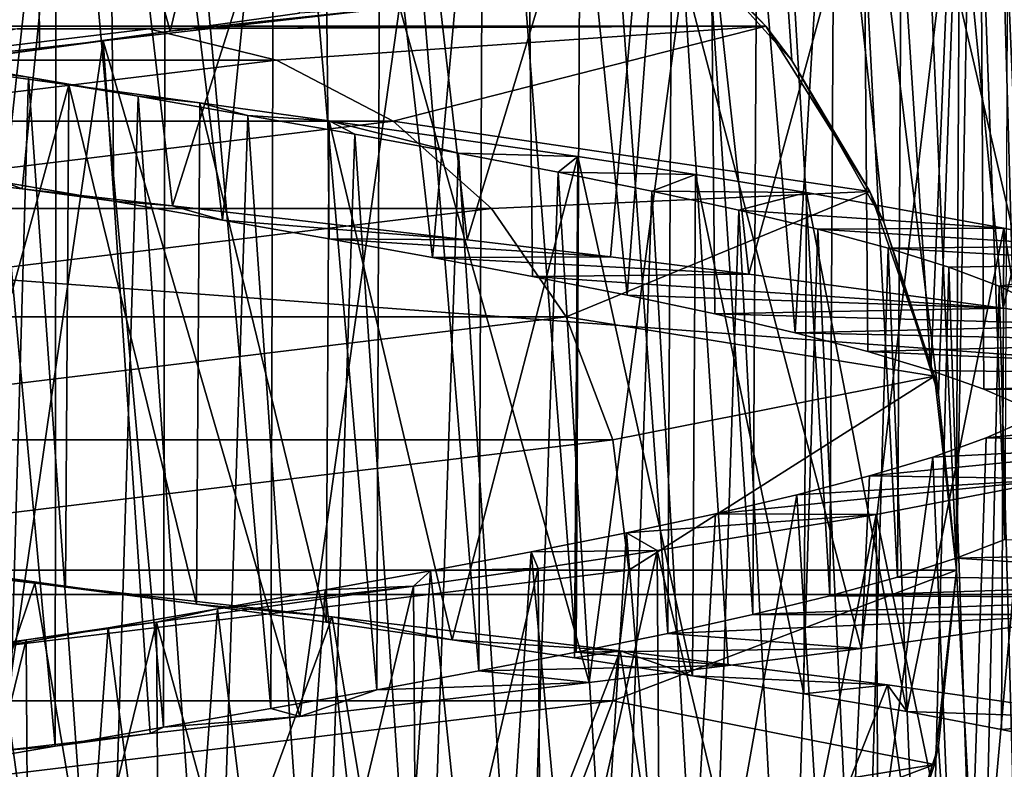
# Model space of a CAD drawing. Header units: millimetres. Extents: x -223 to 138, y -45 to 391.
# Tile 208 of 256: x -175.29 to -170.78, y 140.09 to 143.52. Entities that reach past the tile are written whole.
import ezdxf

# ---------------------------------------------------------------- set-up
doc = ezdxf.new("R2010")
doc.units = ezdxf.units.MM
doc.header["$LTSCALE"] = 65.185185
for name, color, linetype in [('564', 7, 'CONTINUOUS'), ('571', 7, 'CONTINUOUS'), ('579', 7, 'CONTINUOUS'), ('580', 7, 'CONTINUOUS'), ('581', 7, 'CONTINUOUS'), ('582', 7, 'CONTINUOUS'), ('583', 7, 'CONTINUOUS'), ('587', 7, 'CONTINUOUS'), ('588', 7, 'CONTINUOUS'), ('589', 7, 'CONTINUOUS'), ('606', 7, 'CONTINUOUS'), ('607', 7, 'CONTINUOUS'), ('608', 7, 'CONTINUOUS'), ('670', 7, 'CONTINUOUS')]:
    doc.layers.add(name, color=color, linetype=linetype)

msp = doc.modelspace()

# ---------------------------------------------------------------- linework, layer by layer
at = {"layer": '564', "color": 7, "linetype": 'CONTINUOUS', "true_color": 0xaaaaaa}
for points in [[(-193.9204, 140.8886, -73.5), (-195.0671, 143.8103, -73.5), (-156.0796, 140.8886, -73.5), (-193.9204, 140.8886, -73.5)], [(-156.0796, 140.8886, -73.5), (-195.0671, 143.8103, -73.5), (-154.9329, 143.8103, -73.5), (-156.0796, 140.8886, -73.5)], [(-192.3512, 138.1705, -73.5), (-193.9204, 140.8886, -73.5), (-157.6488, 138.1705, -73.5), (-192.3512, 138.1705, -73.5)], [(-157.6488, 138.1705, -73.5), (-193.9204, 140.8886, -73.5), (-156.0796, 140.8886, -73.5), (-157.6488, 138.1705, -73.5)]]:
    msp.add_3dface(points, dxfattribs=at)
at = {"layer": '571', "color": 7, "linetype": 'CONTINUOUS', "true_color": 0xaaaaaa}
for points in [[(-170.8841, 147.3721, -49.5), (-172.3472, 152, -50.0997), (-171.0819, 141.8051, -49.4675), (-170.8841, 147.3721, -49.5)], [(-171.0819, 141.8051, -49.4675), (-172.3472, 152, -50.0997), (-171.332, 142.5957, -49.5835), (-171.0819, 141.8051, -49.4675)], [(-171.332, 142.5957, -49.5835), (-172.3472, 152, -50.0997), (-171.7535, 143.3367, -49.7494), (-171.332, 142.5957, -49.5835)], [(-171.7535, 143.3367, -49.7494), (-172.3472, 152, -50.0997), (-172.3309, 143.9793, -49.9358), (-171.7535, 143.3367, -49.7494)], [(-171, 141, -49.4164), (-170.8841, 147.3721, -49.5), (-171.0819, 141.8051, -49.4675), (-171, 141, -49.4164)], [(-170.3808, 129.5143, -48.8804), (-170.8841, 147.3721, -49.5), (-171, 141, -49.4164), (-170.3808, 129.5143, -48.8804)], [(-170.8841, 147.3721, -49.5), (-170.3808, 129.5143, -48.8804), (-169.383, 147.3721, -48.6971), (-170.8841, 147.3721, -49.5)], [(-170.3808, 129.5143, -48.8804), (-171, 141, -49.4164), (-171.0819, 140.1945, -49.434), (-170.3808, 129.5143, -48.8804)], [(-171.3303, 139.4085, -49.5172), (-170.3808, 129.5143, -48.8804), (-171.0819, 140.1945, -49.434), (-171.3303, 139.4085, -49.5172)]]:
    msp.add_3dface(points, dxfattribs=at)
at = {"layer": '579', "color": 7, "linetype": 'CONTINUOUS', "true_color": 0xaaaaaa}
for points in [[(-177.494, 144.1273, -59.5), (-178.1273, 143.494, -59.5), (-172.506, 144.1273, -59.5), (-177.494, 144.1273, -59.5)], [(-172.506, 144.1273, -59.5), (-178.1273, 143.494, -59.5), (-171.8727, 143.494, -59.5), (-172.506, 144.1273, -59.5)], [(-171.8727, 143.494, -59.5), (-178.1273, 143.494, -59.5), (-175.3013, 143.4818, -59.5), (-171.8727, 143.494, -59.5)], [(-174.6987, 143.4818, -59.5), (-171.8727, 143.494, -59.5), (-175.3013, 143.4818, -59.5), (-174.6987, 143.4818, -59.5)], [(-174.1135, 143.3375, -59.5), (-171.8727, 143.494, -59.5), (-174.6987, 143.4818, -59.5), (-174.1135, 143.3375, -59.5)], [(-173.5798, 143.0575, -59.5), (-171.8727, 143.494, -59.5), (-174.1135, 143.3375, -59.5), (-173.5798, 143.0575, -59.5)], [(-171.3961, 142.7355, -59.5), (-171.8727, 143.494, -59.5), (-173.5798, 143.0575, -59.5), (-171.3961, 142.7355, -59.5)], [(-173.1287, 142.6578, -59.5), (-171.3961, 142.7355, -59.5), (-173.5798, 143.0575, -59.5), (-173.1287, 142.6578, -59.5)], [(-172.7864, 142.1618, -59.5), (-171.3961, 142.7355, -59.5), (-173.1287, 142.6578, -59.5), (-172.7864, 142.1618, -59.5)], [(-171.1003, 141.8901, -59.5), (-171.3961, 142.7355, -59.5), (-172.7864, 142.1618, -59.5), (-171.1003, 141.8901, -59.5)], [(-172.5726, 141.5983, -59.5), (-171.1003, 141.8901, -59.5), (-172.7864, 142.1618, -59.5), (-172.5726, 141.5983, -59.5)], [(-172.5, 141, -59.5), (-171.1003, 141.8901, -59.5), (-172.5726, 141.5983, -59.5), (-172.5, 141, -59.5)], [(-171, 141, -59.5), (-171.1003, 141.8901, -59.5), (-172.5, 141, -59.5), (-171, 141, -59.5)], [(-171.1003, 140.1099, -59.5), (-171, 141, -59.5), (-172.5726, 140.4017, -59.5), (-171.1003, 140.1099, -59.5)], [(-172.5726, 140.4017, -59.5), (-171, 141, -59.5), (-172.5, 141, -59.5), (-172.5726, 140.4017, -59.5)], [(-172.7864, 139.8382, -59.5), (-171.1003, 140.1099, -59.5), (-172.5726, 140.4017, -59.5), (-172.7864, 139.8382, -59.5)], [(-171.3961, 139.2645, -59.5), (-171.1003, 140.1099, -59.5), (-173.1287, 139.3422, -59.5), (-171.3961, 139.2645, -59.5)], [(-173.1287, 139.3422, -59.5), (-171.1003, 140.1099, -59.5), (-172.7864, 139.8382, -59.5), (-173.1287, 139.3422, -59.5)]]:
    msp.add_3dface(points, dxfattribs=at)
at = {"layer": '580', "color": 7, "linetype": 'CONTINUOUS', "true_color": 0xaaaaaa}
for points in [[(-171.0819, 140.1945, -49.434), (-171, 141, -49.4164), (-171.1003, 140.1099, -59.5), (-171.0819, 140.1945, -49.434)], [(-171, 141, -49.4164), (-171, 141, -59.5), (-171.1003, 140.1099, -59.5), (-171, 141, -49.4164)], [(-171.3303, 139.4085, -49.5172), (-171.0819, 140.1945, -49.434), (-171.1003, 140.1099, -59.5), (-171.3303, 139.4085, -49.5172)], [(-171.3303, 139.4085, -49.5172), (-171.1003, 140.1099, -59.5), (-171.3961, 139.2645, -59.5), (-171.3303, 139.4085, -49.5172)]]:
    msp.add_3dface(points, dxfattribs=at)
at = {"layer": '581', "color": 7, "linetype": 'CONTINUOUS', "true_color": 0xaaaaaa}
for points in [[(-172.3309, 143.9793, -49.9358), (-172.506, 144.1273, -59.5), (-171.8727, 143.494, -59.5), (-172.3309, 143.9793, -49.9358)], [(-171.7535, 143.3367, -49.7494), (-172.3309, 143.9793, -49.9358), (-171.8727, 143.494, -59.5), (-171.7535, 143.3367, -49.7494)], [(-171.7535, 143.3367, -49.7494), (-171.8727, 143.494, -59.5), (-171.3961, 142.7355, -59.5), (-171.7535, 143.3367, -49.7494)], [(-171.332, 142.5957, -49.5835), (-171.7535, 143.3367, -49.7494), (-171.3961, 142.7355, -59.5), (-171.332, 142.5957, -49.5835)], [(-171.332, 142.5957, -49.5835), (-171.3961, 142.7355, -59.5), (-171.1003, 141.8901, -59.5), (-171.332, 142.5957, -49.5835)], [(-171.0819, 141.8051, -49.4675), (-171.332, 142.5957, -49.5835), (-171.1003, 141.8901, -59.5), (-171.0819, 141.8051, -49.4675)], [(-171.0819, 141.8051, -49.4675), (-171.1003, 141.8901, -59.5), (-171, 141, -59.5), (-171.0819, 141.8051, -49.4675)], [(-171, 141, -49.4164), (-171.0819, 141.8051, -49.4675), (-171, 141, -59.5), (-171, 141, -49.4164)]]:
    msp.add_3dface(points, dxfattribs=at)
at = {"layer": '582', "color": 7, "linetype": 'CONTINUOUS', "true_color": 0xaaaaaa}
for points in [[(-172.5726, 140.4017, -59.5), (-172.5, 141, -59.5), (-172.5726, 140.4017, -73.4573), (-172.5726, 140.4017, -59.5)], [(-172.5726, 140.4017, -73.4573), (-172.5, 141, -59.5), (-172.5, 141, -73.4573), (-172.5726, 140.4017, -73.4573)], [(-172.7864, 139.8382, -59.5), (-172.5726, 140.4017, -59.5), (-172.5726, 140.4017, -73.4573), (-172.7864, 139.8382, -59.5)], [(-172.7864, 139.8382, -73.4573), (-172.7864, 139.8382, -59.5), (-172.5726, 140.4017, -73.4573), (-172.7864, 139.8382, -73.4573)]]:
    msp.add_3dface(points, dxfattribs=at)
at = {"layer": '583', "color": 7, "linetype": 'CONTINUOUS', "true_color": 0xaaaaaa}
for points in [[(-174.6987, 143.4818, -59.5), (-175.3013, 143.4818, -59.5), (-174.6987, 143.4818, -73.4573), (-174.6987, 143.4818, -59.5)], [(-174.6987, 143.4818, -73.4573), (-175.3013, 143.4818, -59.5), (-175.3013, 143.4818, -73.4573), (-174.6987, 143.4818, -73.4573)], [(-174.1135, 143.3375, -59.5), (-174.6987, 143.4818, -59.5), (-174.6987, 143.4818, -73.4573), (-174.1135, 143.3375, -59.5)], [(-174.1135, 143.3375, -73.4573), (-174.1135, 143.3375, -59.5), (-174.6987, 143.4818, -73.4573), (-174.1135, 143.3375, -73.4573)], [(-173.5798, 143.0575, -59.5), (-174.1135, 143.3375, -59.5), (-174.1135, 143.3375, -73.4573), (-173.5798, 143.0575, -59.5)], [(-173.5798, 143.0575, -73.4573), (-173.5798, 143.0575, -59.5), (-174.1135, 143.3375, -73.4573), (-173.5798, 143.0575, -73.4573)], [(-173.1287, 142.6578, -59.5), (-173.5798, 143.0575, -59.5), (-173.1287, 142.6578, -73.4573), (-173.1287, 142.6578, -59.5)], [(-173.1287, 142.6578, -73.4573), (-173.5798, 143.0575, -59.5), (-173.5798, 143.0575, -73.4573), (-173.1287, 142.6578, -73.4573)], [(-172.7864, 142.1618, -59.5), (-173.1287, 142.6578, -59.5), (-172.7864, 142.1618, -73.4573), (-172.7864, 142.1618, -59.5)], [(-172.7864, 142.1618, -73.4573), (-173.1287, 142.6578, -59.5), (-173.1287, 142.6578, -73.4573), (-172.7864, 142.1618, -73.4573)], [(-172.5726, 141.5983, -59.5), (-172.7864, 142.1618, -59.5), (-172.5726, 141.5983, -73.4573), (-172.5726, 141.5983, -59.5)], [(-172.5726, 141.5983, -73.4573), (-172.7864, 142.1618, -59.5), (-172.7864, 142.1618, -73.4573), (-172.5726, 141.5983, -73.4573)], [(-172.5, 141, -59.5), (-172.5726, 141.5983, -59.5), (-172.5, 141, -73.4573), (-172.5, 141, -59.5)], [(-172.5, 141, -73.4573), (-172.5726, 141.5983, -59.5), (-172.5726, 141.5983, -73.4573), (-172.5, 141, -73.4573)]]:
    msp.add_3dface(points, dxfattribs=at)
at = {"layer": '587', "color": 7, "linetype": 'CONTINUOUS', "true_color": 0xaaaaaa}
for points in [[(-175.2777, 142.7476, -46.994), (-175.356, 142.7777, -44.5862), (-175.9633, 142.8259, -46.9331), (-175.2777, 142.7476, -46.994)], [(-174.8583, 142.6915, -44.5975), (-175.356, 142.7777, -44.5862), (-175.2777, 142.7476, -46.994), (-174.8583, 142.6915, -44.5975)], [(-174.5903, 142.6694, -46.9878), (-174.8583, 142.6915, -44.5975), (-175.2777, 142.7476, -46.994), (-174.5903, 142.6694, -46.9878)], [(-174.3606, 142.605, -44.555), (-174.8583, 142.6915, -44.5975), (-174.5903, 142.6694, -46.9878), (-174.3606, 142.605, -44.555)], [(-173.2409, 142.5139, -46.7751), (-174.3606, 142.605, -44.555), (-174.5903, 142.6694, -46.9878), (-173.2409, 142.5139, -46.7751)], [(-173.8722, 142.5189, -44.4595), (-174.3606, 142.605, -44.555), (-173.2409, 142.5139, -46.7751), (-173.8722, 142.5189, -44.4595)], [(-173.3984, 142.433, -44.3121), (-173.8722, 142.5189, -44.4595), (-172.5839, 142.4356, -46.5694), (-173.3984, 142.433, -44.3121)], [(-172.5839, 142.4356, -46.5694), (-173.8722, 142.5189, -44.4595), (-173.2409, 142.5139, -46.7751), (-172.5839, 142.4356, -46.5694)], [(-171.9507, 142.3573, -46.3007), (-173.3984, 142.433, -44.3121), (-172.5839, 142.4356, -46.5694), (-171.9507, 142.3573, -46.3007)], [(-172.9416, 142.3468, -44.1134), (-173.3984, 142.433, -44.3121), (-171.9507, 142.3573, -46.3007), (-172.9416, 142.3468, -44.1134)], [(-170.785, 142.2018, -45.5884), (-172.9416, 142.3468, -44.1134), (-171.9507, 142.3573, -46.3007), (-170.785, 142.2018, -45.5884)], [(-172.508, 142.2604, -43.8663), (-172.9416, 142.3468, -44.1134), (-170.785, 142.2018, -45.5884), (-172.508, 142.2604, -43.8663)], [(-172.1058, 142.1745, -43.5754), (-172.508, 142.2604, -43.8663), (-170.785, 142.2018, -45.5884), (-172.1058, 142.1745, -43.5754)], [(-170.2567, 142.1235, -45.1473), (-172.1058, 142.1745, -43.5754), (-170.785, 142.2018, -45.5884), (-170.2567, 142.1235, -45.1473)], [(-171.7377, 142.0886, -43.2427), (-172.1058, 142.1745, -43.5754), (-170.2567, 142.1235, -45.1473), (-171.7377, 142.0886, -43.2427)], [(-169.7744, 142.0453, -44.6572), (-171.7377, 142.0886, -43.2427), (-170.2567, 142.1235, -45.1473), (-169.7744, 142.0453, -44.6572)], [(-171.4056, 142.0022, -42.8702), (-171.7377, 142.0886, -43.2427), (-169.7744, 142.0453, -44.6572), (-171.4056, 142.0022, -42.8702)], [(-168.9686, 141.8896, -43.5522), (-171.4056, 142.0022, -42.8702), (-169.7744, 142.0453, -44.6572), (-168.9686, 141.8896, -43.5522)], [(-171.1163, 141.9161, -42.465), (-171.4056, 142.0022, -42.8702), (-168.9686, 141.8896, -43.5522), (-171.1163, 141.9161, -42.465)], [(-170.8736, 141.8303, -42.0329), (-171.1163, 141.9161, -42.465), (-168.9686, 141.8896, -43.5522), (-170.8736, 141.8303, -42.0329)], [(-168.6491, 141.8113, -42.9427), (-170.8736, 141.8303, -42.0329), (-168.9686, 141.8896, -43.5522), (-168.6491, 141.8113, -42.9427)], [(-170.6785, 141.7442, -41.5754), (-170.8736, 141.8303, -42.0329), (-168.6491, 141.8113, -42.9427), (-170.6785, 141.7442, -41.5754)], [(-171.0006, 141.0549, -37.728), (-170.7778, 141.1413, -38.1748), (-168.6929, 141.109, -36.9639), (-171.0006, 141.0549, -37.728)], [(-169.4036, 140.9533, -35.7957), (-171.0006, 141.0549, -37.728), (-168.6929, 141.109, -36.9639), (-169.4036, 140.9533, -35.7957)], [(-171.2691, 140.9688, -37.3093), (-171.0006, 141.0549, -37.728), (-169.4036, 140.9533, -35.7957), (-171.2691, 140.9688, -37.3093)], [(-171.5801, 140.8831, -36.9237), (-171.2691, 140.9688, -37.3093), (-169.4036, 140.9533, -35.7957), (-171.5801, 140.8831, -36.9237)], [(-169.8436, 140.875, -35.2666), (-171.5801, 140.8831, -36.9237), (-169.4036, 140.9533, -35.7957), (-169.8436, 140.875, -35.2666)], [(-171.9326, 140.7969, -36.5724), (-171.5801, 140.8831, -36.9237), (-169.8436, 140.875, -35.2666), (-171.9326, 140.7969, -36.5724)], [(-170.3327, 140.7968, -34.7834), (-171.9326, 140.7969, -36.5724), (-169.8436, 140.875, -35.2666), (-170.3327, 140.7968, -34.7834)], [(-172.322, 140.7105, -36.2601), (-171.9326, 140.7969, -36.5724), (-170.3327, 140.7968, -34.7834), (-172.322, 140.7105, -36.2601)], [(-171.4359, 140.6411, -33.9756), (-172.322, 140.7105, -36.2601), (-170.3327, 140.7968, -34.7834), (-171.4359, 140.6411, -33.9756)], [(-172.7411, 140.6245, -35.9929), (-172.322, 140.7105, -36.2601), (-171.4359, 140.6411, -33.9756), (-172.7411, 140.6245, -35.9929)], [(-173.1863, 140.5385, -35.7728), (-172.7411, 140.6245, -35.9929), (-172.0448, 140.5629, -33.6549), (-173.1863, 140.5385, -35.7728)], [(-172.0448, 140.5629, -33.6549), (-172.7411, 140.6245, -35.9929), (-171.4359, 140.6411, -33.9756), (-172.0448, 140.5629, -33.6549)], [(-172.6816, 140.4846, -33.3953), (-173.1863, 140.5385, -35.7728), (-172.0448, 140.5629, -33.6549), (-172.6816, 140.4846, -33.3953)], [(-173.6546, 140.4522, -35.6014), (-173.1863, 140.5385, -35.7728), (-172.6816, 140.4846, -33.3953), (-173.6546, 140.4522, -35.6014)], [(-174.0073, 140.3292, -33.071), (-173.6546, 140.4522, -35.6014), (-172.6816, 140.4846, -33.3953), (-174.0073, 140.3292, -33.071)], [(-174.1387, 140.3659, -35.4815), (-173.6546, 140.4522, -35.6014), (-174.0073, 140.3292, -33.071), (-174.1387, 140.3659, -35.4815)], [(-174.6926, 140.251, -33.0072), (-174.6304, 140.28, -35.4149), (-174.0073, 140.3292, -33.071), (-174.6926, 140.251, -33.0072)], [(-174.6304, 140.28, -35.4149), (-174.1387, 140.3659, -35.4815), (-174.0073, 140.3292, -33.071), (-174.6304, 140.28, -35.4149)], [(-175.3805, 140.1727, -33.0106), (-175.1271, 140.194, -35.402), (-174.6926, 140.251, -33.0072), (-175.3805, 140.1727, -33.0106)], [(-175.1271, 140.194, -35.402), (-174.6304, 140.28, -35.4149), (-174.6926, 140.251, -33.0072), (-175.1271, 140.194, -35.402)], [(-175.6247, 140.1076, -35.4429), (-175.1271, 140.194, -35.402), (-175.3805, 140.1727, -33.0106), (-175.6247, 140.1076, -35.4429)]]:
    msp.add_3dface(points, dxfattribs=at)
at = {"layer": '588', "color": 7, "linetype": 'CONTINUOUS', "true_color": 0xaaaaaa}
for points in [[(-173.5494, 143.5821, -33.152), (-174.6006, 143.4708, -34.2138), (-174.9075, 143.4265, -33.001), (-173.5494, 143.5821, -33.152)], [(-174.0087, 143.5527, -34.2855), (-174.6006, 143.4708, -34.2138), (-173.5494, 143.5821, -33.152), (-174.0087, 143.5527, -34.2855)], [(-174.6006, 143.4708, -34.2138), (-175.1984, 143.3888, -34.2037), (-174.9075, 143.4265, -33.001), (-174.6006, 143.4708, -34.2138)], [(-174.9075, 143.4265, -33.001), (-175.7964, 143.3064, -34.2553), (-176.2655, 143.2713, -33.1154), (-174.9075, 143.4265, -33.001)], [(-175.1984, 143.3888, -34.2037), (-175.7964, 143.3064, -34.2553), (-174.9075, 143.4265, -33.001), (-175.1984, 143.3888, -34.2037)], [(-176.5733, 141.0964, -46.8209), (-175.6743, 141.0087, -45.7607), (-175.2197, 140.941, -46.9961), (-176.5733, 141.0964, -46.8209)], [(-175.6743, 141.0087, -45.7607), (-175.079, 140.9268, -45.7993), (-175.2197, 140.941, -46.9961), (-175.6743, 141.0087, -45.7607)], [(-175.079, 140.9268, -45.7993), (-174.4801, 140.8446, -45.7763), (-175.2197, 140.941, -46.9961), (-175.079, 140.9268, -45.7993)], [(-175.2197, 140.941, -46.9961), (-174.4801, 140.8446, -45.7763), (-173.8588, 140.7857, -46.9063), (-175.2197, 140.941, -46.9961)], [(-174.4801, 140.8446, -45.7763), (-173.8867, 140.7623, -45.6919), (-173.8588, 140.7857, -46.9063), (-174.4801, 140.8446, -45.7763)], [(-173.8867, 140.7623, -45.6919), (-173.3087, 140.6805, -45.5479), (-173.8588, 140.7857, -46.9063), (-173.8867, 140.7623, -45.6919)], [(-173.8588, 140.7857, -46.9063), (-173.3087, 140.6805, -45.5479), (-172.5398, 140.6302, -46.5529), (-173.8588, 140.7857, -46.9063)], [(-173.3087, 140.6805, -45.5479), (-172.7481, 140.5987, -45.3447), (-172.5398, 140.6302, -46.5529), (-173.3087, 140.6805, -45.5479)], [(-172.7481, 140.5987, -45.3447), (-172.208, 140.5163, -45.0834), (-172.5398, 140.6302, -46.5529), (-172.7481, 140.5987, -45.3447)], [(-172.5398, 140.6302, -46.5529), (-172.208, 140.5163, -45.0834), (-171.3157, 140.4749, -45.952), (-172.5398, 140.6302, -46.5529)], [(-172.208, 140.5163, -45.0834), (-171.6984, 140.4341, -44.7684), (-171.3157, 140.4749, -45.952), (-172.208, 140.5163, -45.0834)], [(-171.6984, 140.4341, -44.7684), (-171.2262, 140.3522, -44.4043), (-171.3157, 140.4749, -45.952), (-171.6984, 140.4341, -44.7684)], [(-171.3157, 140.4749, -45.952), (-171.2262, 140.3522, -44.4043), (-170.2303, 140.3194, -45.1228), (-171.3157, 140.4749, -45.952)], [(-171.2262, 140.3522, -44.4043), (-170.7933, 140.2702, -43.9925), (-170.2303, 140.3194, -45.1228), (-171.2262, 140.3522, -44.4043)], [(-170.7933, 140.2702, -43.9925), (-170.4033, 140.1878, -43.5364), (-170.2303, 140.3194, -45.1228), (-170.7933, 140.2702, -43.9925)]]:
    msp.add_3dface(points, dxfattribs=at)
at = {"layer": '589', "color": 7, "linetype": 'CONTINUOUS', "true_color": 0xaaaaaa}
for points in [[(-175.9633, 142.8259, -46.9331), (-176.3274, 146.0678, -46.8729), (-174.9656, 145.9121, -46.9995), (-175.9633, 142.8259, -46.9331)], [(-175.2777, 142.7476, -46.994), (-175.9633, 142.8259, -46.9331), (-174.9656, 145.9121, -46.9995), (-175.2777, 142.7476, -46.994)], [(-174.5903, 142.6694, -46.9878), (-175.2777, 142.7476, -46.994), (-174.9656, 145.9121, -46.9995), (-174.5903, 142.6694, -46.9878)], [(-174.5903, 142.6694, -46.9878), (-174.9656, 145.9121, -46.9995), (-173.6124, 145.7572, -46.861), (-174.5903, 142.6694, -46.9878)], [(-173.2409, 142.5139, -46.7751), (-174.5903, 142.6694, -46.9878), (-173.6124, 145.7572, -46.861), (-173.2409, 142.5139, -46.7751)], [(-173.2409, 142.5139, -46.7751), (-173.6124, 145.7572, -46.861), (-172.3054, 145.6015, -46.4602), (-173.2409, 142.5139, -46.7751)], [(-172.5839, 142.4356, -46.5694), (-173.2409, 142.5139, -46.7751), (-172.3054, 145.6015, -46.4602), (-172.5839, 142.4356, -46.5694)], [(-171.9507, 142.3573, -46.3007), (-172.5839, 142.4356, -46.5694), (-172.3054, 145.6015, -46.4602), (-171.9507, 142.3573, -46.3007)], [(-171.9507, 142.3573, -46.3007), (-172.3054, 145.6015, -46.4602), (-171.1051, 145.4464, -45.8162), (-171.9507, 142.3573, -46.3007)], [(-170.785, 142.2018, -45.5884), (-171.9507, 142.3573, -46.3007), (-171.1051, 145.4464, -45.8162), (-170.785, 142.2018, -45.5884)], [(-170.785, 142.2018, -45.5884), (-171.1051, 145.4464, -45.8162), (-170.0492, 145.2908, -44.9481), (-170.785, 142.2018, -45.5884)], [(-170.2567, 142.1235, -45.1473), (-170.785, 142.2018, -45.5884), (-170.0492, 145.2908, -44.9481), (-170.2567, 142.1235, -45.1473)], [(-170.3327, 140.7968, -34.7834), (-170.0083, 144.0478, -35.0931), (-171.0519, 143.8929, -34.2197), (-170.3327, 140.7968, -34.7834)], [(-171.4359, 140.6411, -33.9756), (-171.0519, 143.8929, -34.2197), (-172.2501, 143.7373, -33.5632), (-171.4359, 140.6411, -33.9756)], [(-171.4359, 140.6411, -33.9756), (-170.3327, 140.7968, -34.7834), (-171.0519, 143.8929, -34.2197), (-171.4359, 140.6411, -33.9756)], [(-172.6816, 140.4846, -33.3953), (-172.2501, 143.7373, -33.5632), (-173.5494, 143.5821, -33.152), (-172.6816, 140.4846, -33.3953)], [(-172.6816, 140.4846, -33.3953), (-172.0448, 140.5629, -33.6549), (-172.2501, 143.7373, -33.5632), (-172.6816, 140.4846, -33.3953)], [(-172.0448, 140.5629, -33.6549), (-171.4359, 140.6411, -33.9756), (-172.2501, 143.7373, -33.5632), (-172.0448, 140.5629, -33.6549)], [(-174.0073, 140.3292, -33.071), (-173.5494, 143.5821, -33.152), (-174.9075, 143.4265, -33.001), (-174.0073, 140.3292, -33.071)], [(-174.0073, 140.3292, -33.071), (-172.6816, 140.4846, -33.3953), (-173.5494, 143.5821, -33.152), (-174.0073, 140.3292, -33.071)], [(-175.3805, 140.1727, -33.0106), (-174.9075, 143.4265, -33.001), (-176.2655, 143.2713, -33.1154), (-175.3805, 140.1727, -33.0106)], [(-175.3805, 140.1727, -33.0106), (-174.6926, 140.251, -33.0072), (-174.9075, 143.4265, -33.001), (-175.3805, 140.1727, -33.0106)], [(-174.6926, 140.251, -33.0072), (-174.0073, 140.3292, -33.071), (-174.9075, 143.4265, -33.001), (-174.6926, 140.251, -33.0072)], [(-176.5733, 141.0964, -46.8209), (-175.2197, 140.941, -46.9961), (-176.1128, 138.3, -46.9108), (-176.5733, 141.0964, -46.8209)], [(-176.1128, 138.3, -46.9108), (-175.2197, 140.941, -46.9961), (-174.7733, 138.3, -46.996), (-176.1128, 138.3, -46.9108)], [(-175.2197, 140.941, -46.9961), (-173.8588, 140.7857, -46.9063), (-174.7733, 138.3, -46.996), (-175.2197, 140.941, -46.9961)], [(-174.7733, 138.3, -46.996), (-173.8588, 140.7857, -46.9063), (-173.446, 138.3, -46.8251), (-174.7733, 138.3, -46.996)], [(-173.8588, 140.7857, -46.9063), (-172.5398, 140.6302, -46.5529), (-173.446, 138.3, -46.8251), (-173.8588, 140.7857, -46.9063)], [(-173.446, 138.3, -46.8251), (-172.5398, 140.6302, -46.5529), (-172.172, 138.3, -46.403), (-173.446, 138.3, -46.8251)], [(-172.5398, 140.6302, -46.5529), (-171.3157, 140.4749, -45.952), (-172.172, 138.3, -46.403), (-172.5398, 140.6302, -46.5529)], [(-172.172, 138.3, -46.403), (-171.3157, 140.4749, -45.952), (-171.0083, 138.3, -45.7502), (-172.172, 138.3, -46.403)], [(-171.3157, 140.4749, -45.952), (-170.2303, 140.3194, -45.1228), (-171.0083, 138.3, -45.7502), (-171.3157, 140.4749, -45.952)], [(-171.0083, 138.3, -45.7502), (-170.2303, 140.3194, -45.1228), (-169.9855, 138.3, -44.8836), (-171.0083, 138.3, -45.7502)]]:
    msp.add_3dface(points, dxfattribs=at)
at = {"layer": '606', "color": 7, "linetype": 'CONTINUOUS', "true_color": 0xaaaaaa}
for points in [[(-175.8839, 147, -44.5143), (-175.356, 142.7777, -44.5862), (-174.9013, 147, -44.5986), (-175.8839, 147, -44.5143)], [(-175.356, 142.7777, -44.5862), (-174.8583, 142.6915, -44.5975), (-174.9013, 147, -44.5986), (-175.356, 142.7777, -44.5862)], [(-174.8583, 142.6915, -44.5975), (-174.3606, 142.605, -44.555), (-174.9013, 147, -44.5986), (-174.8583, 142.6915, -44.5975)], [(-174.9013, 147, -44.5986), (-174.3606, 142.605, -44.555), (-173.9193, 147, -44.4712), (-174.9013, 147, -44.5986)], [(-174.3606, 142.605, -44.555), (-173.8722, 142.5189, -44.4595), (-173.9193, 147, -44.4712), (-174.3606, 142.605, -44.555)], [(-173.8722, 142.5189, -44.4595), (-173.3984, 142.433, -44.3121), (-173.9193, 147, -44.4712), (-173.8722, 142.5189, -44.4595)], [(-173.9193, 147, -44.4712), (-173.3984, 142.433, -44.3121), (-172.9906, 147, -44.1376), (-173.9193, 147, -44.4712)], [(-173.3984, 142.433, -44.3121), (-172.9416, 142.3468, -44.1134), (-172.9906, 147, -44.1376), (-173.3984, 142.433, -44.3121)], [(-172.9416, 142.3468, -44.1134), (-172.508, 142.2604, -43.8663), (-172.9906, 147, -44.1376), (-172.9416, 142.3468, -44.1134)], [(-172.9906, 147, -44.1376), (-172.508, 142.2604, -43.8663), (-172.1524, 147, -43.6126), (-172.9906, 147, -44.1376)], [(-172.508, 142.2604, -43.8663), (-172.1058, 142.1745, -43.5754), (-172.1524, 147, -43.6126), (-172.508, 142.2604, -43.8663)], [(-172.1058, 142.1745, -43.5754), (-171.7377, 142.0886, -43.2427), (-172.1524, 147, -43.6126), (-172.1058, 142.1745, -43.5754)], [(-172.1524, 147, -43.6126), (-171.7377, 142.0886, -43.2427), (-171.4468, 147, -42.9209), (-172.1524, 147, -43.6126)], [(-171.7377, 142.0886, -43.2427), (-171.4056, 142.0022, -42.8702), (-171.4468, 147, -42.9209), (-171.7377, 142.0886, -43.2427)], [(-171.4056, 142.0022, -42.8702), (-171.1163, 141.9161, -42.465), (-171.4468, 147, -42.9209), (-171.4056, 142.0022, -42.8702)], [(-171.4468, 147, -42.9209), (-171.1163, 141.9161, -42.465), (-170.9053, 147, -42.0961), (-171.4468, 147, -42.9209)], [(-171.1163, 141.9161, -42.465), (-170.8736, 141.8303, -42.0329), (-170.9053, 147, -42.0961), (-171.1163, 141.9161, -42.465)], [(-170.8736, 141.8303, -42.0329), (-170.6785, 141.7442, -41.5754), (-170.9053, 147, -42.0961), (-170.8736, 141.8303, -42.0329)], [(-170.9053, 147, -42.0961), (-170.6785, 141.7442, -41.5754), (-170.5522, 147, -41.1723), (-170.9053, 147, -42.0961)], [(-170.7537, 146.652, -38.2316), (-170.7778, 141.1413, -38.1748), (-170.9728, 146.5647, -37.7777), (-170.7537, 146.652, -38.2316)], [(-170.9728, 146.5647, -37.7777), (-171.0006, 141.0549, -37.728), (-171.2393, 146.4777, -37.3511), (-170.9728, 146.5647, -37.7777)], [(-170.7778, 141.1413, -38.1748), (-171.0006, 141.0549, -37.728), (-170.9728, 146.5647, -37.7777), (-170.7778, 141.1413, -38.1748)], [(-171.2393, 146.4777, -37.3511), (-171.2691, 140.9688, -37.3093), (-171.5493, 146.3911, -36.9583), (-171.2393, 146.4777, -37.3511)], [(-171.0006, 141.0549, -37.728), (-171.2691, 140.9688, -37.3093), (-171.2393, 146.4777, -37.3511), (-171.0006, 141.0549, -37.728)], [(-171.5493, 146.3911, -36.9583), (-171.5801, 140.8831, -36.9237), (-171.9017, 146.3041, -36.6003), (-171.5493, 146.3911, -36.9583)], [(-171.2691, 140.9688, -37.3093), (-171.5801, 140.8831, -36.9237), (-171.5493, 146.3911, -36.9583), (-171.2691, 140.9688, -37.3093)], [(-171.9017, 146.3041, -36.6003), (-171.9326, 140.7969, -36.5724), (-172.2925, 146.2168, -36.2815), (-171.9017, 146.3041, -36.6003)], [(-171.5801, 140.8831, -36.9237), (-171.9326, 140.7969, -36.5724), (-171.9017, 146.3041, -36.6003), (-171.5801, 140.8831, -36.9237)], [(-172.2925, 146.2168, -36.2815), (-172.322, 140.7105, -36.2601), (-172.714, 146.1299, -36.0083), (-172.2925, 146.2168, -36.2815)], [(-171.9326, 140.7969, -36.5724), (-172.322, 140.7105, -36.2601), (-172.2925, 146.2168, -36.2815), (-171.9326, 140.7969, -36.5724)], [(-172.714, 146.1299, -36.0083), (-172.7411, 140.6245, -35.9929), (-173.1622, 146.0431, -35.7832), (-172.714, 146.1299, -36.0083)], [(-172.322, 140.7105, -36.2601), (-172.7411, 140.6245, -35.9929), (-172.714, 146.1299, -36.0083), (-172.322, 140.7105, -36.2601)], [(-173.1622, 146.0431, -35.7832), (-173.1863, 140.5385, -35.7728), (-173.6345, 145.9559, -35.6077), (-173.1622, 146.0431, -35.7832)], [(-172.7411, 140.6245, -35.9929), (-173.1863, 140.5385, -35.7728), (-173.1622, 146.0431, -35.7832), (-172.7411, 140.6245, -35.9929)], [(-173.6345, 145.9559, -35.6077), (-173.6546, 140.4522, -35.6014), (-174.1231, 145.8686, -35.4845), (-173.6345, 145.9559, -35.6077)], [(-173.1863, 140.5385, -35.7728), (-173.6546, 140.4522, -35.6014), (-173.6345, 145.9559, -35.6077), (-173.1863, 140.5385, -35.7728)], [(-174.1231, 145.8686, -35.4845), (-174.1387, 140.3659, -35.4815), (-174.6198, 145.7818, -35.4157), (-174.1231, 145.8686, -35.4845)], [(-173.6546, 140.4522, -35.6014), (-174.1387, 140.3659, -35.4815), (-174.1231, 145.8686, -35.4845), (-173.6546, 140.4522, -35.6014)], [(-174.6198, 145.7818, -35.4157), (-174.6304, 140.28, -35.4149), (-175.1217, 145.6949, -35.4018), (-174.6198, 145.7818, -35.4157)], [(-174.1387, 140.3659, -35.4815), (-174.6304, 140.28, -35.4149), (-174.6198, 145.7818, -35.4157), (-174.1387, 140.3659, -35.4815)], [(-175.1217, 145.6949, -35.4018), (-175.1271, 140.194, -35.402), (-175.6244, 145.6076, -35.4428), (-175.1217, 145.6949, -35.4018)], [(-174.6304, 140.28, -35.4149), (-175.1271, 140.194, -35.402), (-175.1217, 145.6949, -35.4018), (-174.6304, 140.28, -35.4149)], [(-175.1271, 140.194, -35.402), (-175.6247, 140.1076, -35.4429), (-175.6244, 145.6076, -35.4428), (-175.1271, 140.194, -35.402)], [(-175.2493, 143.2591, -44.5932), (-175.7469, 143.3458, -44.5389), (-175.3933, 138.3, -44.5831), (-175.2493, 143.2591, -44.5932)], [(-174.8967, 138.3, -44.5986), (-175.2493, 143.2591, -44.5932), (-175.3933, 138.3, -44.5831), (-174.8967, 138.3, -44.5986)], [(-174.7464, 143.1721, -44.5927), (-175.2493, 143.2591, -44.5932), (-174.8967, 138.3, -44.5986), (-174.7464, 143.1721, -44.5927)], [(-174.4009, 138.3, -44.5605), (-174.7464, 143.1721, -44.5927), (-174.8967, 138.3, -44.5986), (-174.4009, 138.3, -44.5605)], [(-174.2453, 143.0848, -44.5374), (-174.7464, 143.1721, -44.5927), (-174.4009, 138.3, -44.5605), (-174.2453, 143.0848, -44.5374)], [(-173.9125, 138.3, -44.4695), (-174.2453, 143.0848, -44.5374), (-174.4009, 138.3, -44.5605), (-173.9125, 138.3, -44.4695)], [(-173.7551, 142.9979, -44.4284), (-174.2453, 143.0848, -44.5374), (-173.9125, 138.3, -44.4695), (-173.7551, 142.9979, -44.4284)], [(-173.4371, 138.3, -44.3263), (-173.7551, 142.9979, -44.4284), (-173.9125, 138.3, -44.4695), (-173.4371, 138.3, -44.3263)], [(-173.2803, 142.9111, -44.2663), (-173.7551, 142.9979, -44.4284), (-173.4371, 138.3, -44.3263), (-173.2803, 142.9111, -44.2663)], [(-172.9799, 138.3, -44.1324), (-173.2803, 142.9111, -44.2663), (-173.4371, 138.3, -44.3263), (-172.9799, 138.3, -44.1324)], [(-172.824, 142.8239, -44.0524), (-173.2803, 142.9111, -44.2663), (-172.9799, 138.3, -44.1324), (-172.824, 142.8239, -44.0524)], [(-172.5452, 138.3, -43.89), (-172.824, 142.8239, -44.0524), (-172.9799, 138.3, -44.1324), (-172.5452, 138.3, -43.89)], [(-172.3938, 142.7367, -43.7903), (-172.824, 142.8239, -44.0524), (-172.5452, 138.3, -43.89), (-172.3938, 142.7367, -43.7903)], [(-172.14, 138.3, -43.6029), (-172.3938, 142.7367, -43.7903), (-172.5452, 138.3, -43.89), (-172.14, 138.3, -43.6029)], [(-171.9968, 142.6499, -43.4843), (-172.3938, 142.7367, -43.7903), (-172.14, 138.3, -43.6029), (-171.9968, 142.6499, -43.4843)], [(-171.7688, 138.3, -43.2738), (-171.9968, 142.6499, -43.4843), (-172.14, 138.3, -43.6029), (-171.7688, 138.3, -43.2738)], [(-171.635, 142.563, -43.136), (-171.9968, 142.6499, -43.4843), (-171.7688, 138.3, -43.2738), (-171.635, 142.563, -43.136)], [(-171.434, 138.3, -42.9053), (-171.635, 142.563, -43.136), (-171.7688, 138.3, -43.2738), (-171.434, 138.3, -42.9053)], [(-171.3118, 142.4757, -42.7486), (-171.635, 142.563, -43.136), (-171.434, 138.3, -42.9053), (-171.3118, 142.4757, -42.7486)], [(-171.1411, 138.3, -42.5036), (-171.3118, 142.4757, -42.7486), (-171.434, 138.3, -42.9053), (-171.1411, 138.3, -42.5036)], [(-171.0342, 142.3888, -42.3307), (-171.3118, 142.4757, -42.7486), (-171.1411, 138.3, -42.5036), (-171.0342, 142.3888, -42.3307)], [(-170.894, 138.3, -42.0738), (-171.0342, 142.3888, -42.3307), (-171.1411, 138.3, -42.5036), (-170.894, 138.3, -42.0738)], [(-170.8046, 142.3022, -41.8862), (-171.0342, 142.3888, -42.3307), (-170.894, 138.3, -42.0738), (-170.8046, 142.3022, -41.8862)], [(-170.6945, 138.3, -41.6187), (-170.8046, 142.3022, -41.8862), (-170.894, 138.3, -42.0738), (-170.6945, 138.3, -41.6187)], [(-170.6238, 142.2151, -41.4164), (-170.8046, 142.3022, -41.8862), (-170.6945, 138.3, -41.6187), (-170.6238, 142.2151, -41.4164)], [(-170.8631, 141.606, -37.9892), (-170.6681, 141.693, -38.4527), (-170.9734, 138.3, -37.7764), (-170.8631, 141.606, -37.9892)], [(-170.9734, 138.3, -37.7764), (-170.6681, 141.693, -38.4527), (-170.5906, 138.3, -38.6897), (-170.9734, 138.3, -37.7764)], [(-171.1081, 141.5187, -37.5483), (-170.8631, 141.606, -37.9892), (-170.9734, 138.3, -37.7764), (-171.1081, 141.5187, -37.5483)], [(-171.3977, 141.4319, -37.1393), (-171.1081, 141.5187, -37.5483), (-171.5427, 138.3, -36.9657), (-171.3977, 141.4319, -37.1393)], [(-171.5427, 138.3, -36.9657), (-171.1081, 141.5187, -37.5483), (-170.9734, 138.3, -37.7764), (-171.5427, 138.3, -36.9657)], [(-171.7301, 141.3452, -36.7649), (-171.3977, 141.4319, -37.1393), (-171.5427, 138.3, -36.9657), (-171.7301, 141.3452, -36.7649)], [(-172.1037, 141.258, -36.4267), (-171.7301, 141.3452, -36.7649), (-172.2719, 138.3, -36.2966), (-172.1037, 141.258, -36.4267)], [(-172.2719, 138.3, -36.2966), (-171.7301, 141.3452, -36.7649), (-171.5427, 138.3, -36.9657), (-172.2719, 138.3, -36.2966)], [(-172.5113, 141.1709, -36.1315), (-172.1037, 141.258, -36.4267), (-172.2719, 138.3, -36.2966), (-172.5113, 141.1709, -36.1315)], [(-172.9469, 141.0842, -35.8836), (-172.5113, 141.1709, -36.1315), (-172.6874, 138.3, -36.0236), (-172.9469, 141.0842, -35.8836)], [(-172.6874, 138.3, -36.0236), (-172.5113, 141.1709, -36.1315), (-172.2719, 138.3, -36.2966), (-172.6874, 138.3, -36.0236)], [(-173.4084, 140.9972, -35.6844), (-172.9469, 141.0842, -35.8836), (-173.1283, 138.3, -35.7982), (-173.4084, 140.9972, -35.6844)], [(-173.1283, 138.3, -35.7982), (-172.9469, 141.0842, -35.8836), (-172.6874, 138.3, -36.0236), (-173.1283, 138.3, -35.7982)], [(-173.8904, 140.9099, -35.5361), (-173.4084, 140.9972, -35.6844), (-173.592, 138.3, -35.6211), (-173.8904, 140.9099, -35.5361)], [(-173.592, 138.3, -35.6211), (-173.4084, 140.9972, -35.6844), (-173.1283, 138.3, -35.7982), (-173.592, 138.3, -35.6211)], [(-174.384, 140.8229, -35.4415), (-173.8904, 140.9099, -35.5361), (-174.0734, 138.3, -35.4945), (-174.384, 140.8229, -35.4415)], [(-174.0734, 138.3, -35.4945), (-173.8904, 140.9099, -35.5361), (-173.592, 138.3, -35.6211), (-174.0734, 138.3, -35.4945)], [(-174.8839, 140.7361, -35.4016), (-174.384, 140.8229, -35.4415), (-174.5648, 138.3, -35.4206), (-174.8839, 140.7361, -35.4016)], [(-174.5648, 138.3, -35.4206), (-174.384, 140.8229, -35.4415), (-174.0734, 138.3, -35.4945), (-174.5648, 138.3, -35.4206)], [(-175.3872, 140.6489, -35.4166), (-174.8839, 140.7361, -35.4016), (-175.0603, 138.3, -35.4006), (-175.3872, 140.6489, -35.4166)], [(-175.0603, 138.3, -35.4006), (-174.8839, 140.7361, -35.4016), (-174.5648, 138.3, -35.4206), (-175.0603, 138.3, -35.4006)], [(-175.5562, 138.3, -35.434), (-175.3872, 140.6489, -35.4166), (-175.0603, 138.3, -35.4006), (-175.5562, 138.3, -35.434)]]:
    msp.add_3dface(points, dxfattribs=at)
at = {"layer": '607', "color": 7, "linetype": 'CONTINUOUS', "true_color": 0xaaaaaa}
for points in [[(-175.7469, 143.3458, -44.5389), (-175.2493, 143.2591, -44.5932), (-176.2481, 143.3886, -45.6639), (-175.7469, 143.3458, -44.5389)], [(-176.2481, 143.3886, -45.6639), (-175.2493, 143.2591, -44.5932), (-175.064, 143.2248, -45.7994), (-176.2481, 143.3886, -45.6639)], [(-175.2493, 143.2591, -44.5932), (-174.7464, 143.1721, -44.5927), (-175.064, 143.2248, -45.7994), (-175.2493, 143.2591, -44.5932)], [(-175.064, 143.2248, -45.7994), (-174.7464, 143.1721, -44.5927), (-174.4652, 143.1425, -45.7749), (-175.064, 143.2248, -45.7994)], [(-174.7464, 143.1721, -44.5927), (-174.2453, 143.0848, -44.5374), (-174.4652, 143.1425, -45.7749), (-174.7464, 143.1721, -44.5927)], [(-174.4652, 143.1425, -45.7749), (-174.2453, 143.0848, -44.5374), (-173.8721, 143.0603, -45.6891), (-174.4652, 143.1425, -45.7749)], [(-174.2453, 143.0848, -44.5374), (-173.7551, 142.9979, -44.4284), (-173.8721, 143.0603, -45.6891), (-174.2453, 143.0848, -44.5374)], [(-173.7551, 142.9979, -44.4284), (-173.2803, 142.9111, -44.2663), (-173.8721, 143.0603, -45.6891), (-173.7551, 142.9979, -44.4284)], [(-173.8721, 143.0603, -45.6891), (-173.2803, 142.9111, -44.2663), (-172.7336, 142.8965, -45.3386), (-173.8721, 143.0603, -45.6891)], [(-173.2803, 142.9111, -44.2663), (-172.824, 142.8239, -44.0524), (-172.7336, 142.8965, -45.3386), (-173.2803, 142.9111, -44.2663)], [(-172.7336, 142.8965, -45.3386), (-172.824, 142.8239, -44.0524), (-172.1942, 142.8142, -45.0758), (-172.7336, 142.8965, -45.3386)], [(-172.824, 142.8239, -44.0524), (-172.3938, 142.7367, -43.7903), (-172.1942, 142.8142, -45.0758), (-172.824, 142.8239, -44.0524)], [(-172.1942, 142.8142, -45.0758), (-172.3938, 142.7367, -43.7903), (-171.6856, 142.7319, -44.7595), (-172.1942, 142.8142, -45.0758)], [(-172.3938, 142.7367, -43.7903), (-171.9968, 142.6499, -43.4843), (-171.6856, 142.7319, -44.7595), (-172.3938, 142.7367, -43.7903)], [(-171.6856, 142.7319, -44.7595), (-171.9968, 142.6499, -43.4843), (-170.7828, 142.5681, -43.9814), (-171.6856, 142.7319, -44.7595)], [(-171.9968, 142.6499, -43.4843), (-171.635, 142.563, -43.136), (-170.7828, 142.5681, -43.9814), (-171.9968, 142.6499, -43.4843)], [(-170.7828, 142.5681, -43.9814), (-171.635, 142.563, -43.136), (-170.394, 142.4857, -43.5243), (-170.7828, 142.5681, -43.9814)], [(-171.635, 142.563, -43.136), (-171.3118, 142.4757, -42.7486), (-170.394, 142.4857, -43.5243), (-171.635, 142.563, -43.136)], [(-170.394, 142.4857, -43.5243), (-171.3118, 142.4757, -42.7486), (-170.0554, 142.4037, -43.0315), (-170.394, 142.4857, -43.5243)], [(-171.3118, 142.4757, -42.7486), (-171.0342, 142.3888, -42.3307), (-170.0554, 142.4037, -43.0315), (-171.3118, 142.4757, -42.7486)], [(-171.0342, 142.3888, -42.3307), (-170.8046, 142.3022, -41.8862), (-170.0554, 142.4037, -43.0315), (-171.0342, 142.3888, -42.3307)], [(-170.0554, 142.4037, -43.0315), (-170.8046, 142.3022, -41.8862), (-169.5401, 142.2397, -41.956), (-170.0554, 142.4037, -43.0315)], [(-170.8046, 142.3022, -41.8862), (-170.6238, 142.2151, -41.4164), (-169.5401, 142.2397, -41.956), (-170.8046, 142.3022, -41.8862)], [(-170.6681, 141.693, -38.4527), (-170.8631, 141.606, -37.9892), (-169.418, 141.7471, -38.4248), (-170.6681, 141.693, -38.4527)], [(-169.418, 141.7471, -38.4248), (-170.8631, 141.606, -37.9892), (-169.8594, 141.583, -37.3149), (-169.418, 141.7471, -38.4248)], [(-170.8631, 141.606, -37.9892), (-171.1081, 141.5187, -37.5483), (-169.8594, 141.583, -37.3149), (-170.8631, 141.606, -37.9892)], [(-171.1081, 141.5187, -37.5483), (-171.3977, 141.4319, -37.1393), (-169.8594, 141.583, -37.3149), (-171.1081, 141.5187, -37.5483)], [(-169.8594, 141.583, -37.3149), (-171.3977, 141.4319, -37.1393), (-170.5181, 141.4188, -36.3187), (-169.8594, 141.583, -37.3149)], [(-171.7301, 141.3452, -36.7649), (-172.1037, 141.258, -36.4267), (-170.5181, 141.4188, -36.3187), (-171.7301, 141.3452, -36.7649)], [(-170.5181, 141.4188, -36.3187), (-172.1037, 141.258, -36.4267), (-171.3676, 141.2546, -35.4787), (-170.5181, 141.4188, -36.3187)], [(-171.3977, 141.4319, -37.1393), (-171.7301, 141.3452, -36.7649), (-170.5181, 141.4188, -36.3187), (-171.3977, 141.4319, -37.1393)], [(-172.1037, 141.258, -36.4267), (-172.5113, 141.1709, -36.1315), (-171.3676, 141.2546, -35.4787), (-172.1037, 141.258, -36.4267)], [(-171.3676, 141.2546, -35.4787), (-172.5113, 141.1709, -36.1315), (-172.3697, 141.0906, -34.8307), (-171.3676, 141.2546, -35.4787)], [(-172.5113, 141.1709, -36.1315), (-172.9469, 141.0842, -35.8836), (-172.3697, 141.0906, -34.8307), (-172.5113, 141.1709, -36.1315)], [(-172.9469, 141.0842, -35.8836), (-173.4084, 140.9972, -35.6844), (-172.9156, 141.0085, -34.5878), (-172.9469, 141.0842, -35.8836)], [(-172.3697, 141.0906, -34.8307), (-172.9469, 141.0842, -35.8836), (-172.9156, 141.0085, -34.5878), (-172.3697, 141.0906, -34.8307)], [(-172.9156, 141.0085, -34.5878), (-173.4084, 140.9972, -35.6844), (-173.4861, 140.9262, -34.4014), (-172.9156, 141.0085, -34.5878)], [(-173.4084, 140.9972, -35.6844), (-173.8904, 140.9099, -35.5361), (-173.4861, 140.9262, -34.4014), (-173.4084, 140.9972, -35.6844)], [(-173.4861, 140.9262, -34.4014), (-174.384, 140.8229, -35.4415), (-174.6628, 140.7623, -34.2099), (-173.4861, 140.9262, -34.4014)], [(-173.8904, 140.9099, -35.5361), (-174.384, 140.8229, -35.4415), (-173.4861, 140.9262, -34.4014), (-173.8904, 140.9099, -35.5361)], [(-174.384, 140.8229, -35.4415), (-174.8839, 140.7361, -35.4016), (-174.6628, 140.7623, -34.2099), (-174.384, 140.8229, -35.4415)], [(-174.8839, 140.7361, -35.4016), (-175.3872, 140.6489, -35.4166), (-175.2604, 140.6803, -34.2062), (-174.8839, 140.7361, -35.4016)], [(-174.6628, 140.7623, -34.2099), (-174.8839, 140.7361, -35.4016), (-175.2604, 140.6803, -34.2062), (-174.6628, 140.7623, -34.2099)], [(-175.2604, 140.6803, -34.2062), (-175.3872, 140.6489, -35.4166), (-175.8578, 140.5979, -34.2641), (-175.2604, 140.6803, -34.2062)]]:
    msp.add_3dface(points, dxfattribs=at)
at = {"layer": '608', "color": 7, "linetype": 'CONTINUOUS', "true_color": 0xaaaaaa}
for points in [[(-174.6006, 143.4708, -34.2138), (-174.0218, 145.8509, -34.2832), (-175.2118, 145.6869, -34.2042), (-174.6006, 143.4708, -34.2138)], [(-174.6006, 143.4708, -34.2138), (-174.0087, 143.5527, -34.2855), (-174.0218, 145.8509, -34.2832), (-174.6006, 143.4708, -34.2138)], [(-175.7964, 143.3064, -34.2553), (-175.2118, 145.6869, -34.2042), (-175.8097, 145.6045, -34.2571), (-175.7964, 143.3064, -34.2553)], [(-175.7964, 143.3064, -34.2553), (-175.1984, 143.3888, -34.2037), (-175.2118, 145.6869, -34.2042), (-175.7964, 143.3064, -34.2553)], [(-175.1984, 143.3888, -34.2037), (-174.6006, 143.4708, -34.2138), (-175.2118, 145.6869, -34.2042), (-175.1984, 143.3888, -34.2037)], [(-175.6743, 141.0087, -45.7607), (-176.2481, 143.3886, -45.6639), (-175.064, 143.2248, -45.7994), (-175.6743, 141.0087, -45.7607)], [(-175.079, 140.9268, -45.7993), (-175.6743, 141.0087, -45.7607), (-175.064, 143.2248, -45.7994), (-175.079, 140.9268, -45.7993)], [(-174.4801, 140.8446, -45.7763), (-175.079, 140.9268, -45.7993), (-175.064, 143.2248, -45.7994), (-174.4801, 140.8446, -45.7763)], [(-174.4801, 140.8446, -45.7763), (-175.064, 143.2248, -45.7994), (-174.4652, 143.1425, -45.7749), (-174.4801, 140.8446, -45.7763)], [(-173.8867, 140.7623, -45.6919), (-174.4801, 140.8446, -45.7763), (-174.4652, 143.1425, -45.7749), (-173.8867, 140.7623, -45.6919)], [(-173.8867, 140.7623, -45.6919), (-174.4652, 143.1425, -45.7749), (-173.8721, 143.0603, -45.6891), (-173.8867, 140.7623, -45.6919)], [(-173.3087, 140.6805, -45.5479), (-173.8867, 140.7623, -45.6919), (-173.8721, 143.0603, -45.6891), (-173.3087, 140.6805, -45.5479)], [(-173.3087, 140.6805, -45.5479), (-173.8721, 143.0603, -45.6891), (-172.7336, 142.8965, -45.3386), (-173.3087, 140.6805, -45.5479)], [(-172.7481, 140.5987, -45.3447), (-173.3087, 140.6805, -45.5479), (-172.7336, 142.8965, -45.3386), (-172.7481, 140.5987, -45.3447)], [(-172.208, 140.5163, -45.0834), (-172.7481, 140.5987, -45.3447), (-172.7336, 142.8965, -45.3386), (-172.208, 140.5163, -45.0834)], [(-172.208, 140.5163, -45.0834), (-172.7336, 142.8965, -45.3386), (-172.1942, 142.8142, -45.0758), (-172.208, 140.5163, -45.0834)], [(-171.6984, 140.4341, -44.7684), (-172.208, 140.5163, -45.0834), (-172.1942, 142.8142, -45.0758), (-171.6984, 140.4341, -44.7684)], [(-171.6984, 140.4341, -44.7684), (-172.1942, 142.8142, -45.0758), (-171.6856, 142.7319, -44.7595), (-171.6984, 140.4341, -44.7684)], [(-171.2262, 140.3522, -44.4043), (-171.6984, 140.4341, -44.7684), (-171.6856, 142.7319, -44.7595), (-171.2262, 140.3522, -44.4043)], [(-171.2262, 140.3522, -44.4043), (-171.6856, 142.7319, -44.7595), (-170.7828, 142.5681, -43.9814), (-171.2262, 140.3522, -44.4043)], [(-170.7933, 140.2702, -43.9925), (-171.2262, 140.3522, -44.4043), (-170.7828, 142.5681, -43.9814), (-170.7933, 140.2702, -43.9925)], [(-170.4033, 140.1878, -43.5364), (-170.7933, 140.2702, -43.9925), (-170.7828, 142.5681, -43.9814), (-170.4033, 140.1878, -43.5364)], [(-170.4033, 140.1878, -43.5364), (-170.7828, 142.5681, -43.9814), (-170.394, 142.4857, -43.5243), (-170.4033, 140.1878, -43.5364)], [(-170.909, 139.0391, -35.889), (-170.5181, 141.4188, -36.3187), (-171.3676, 141.2546, -35.4787), (-170.909, 139.0391, -35.889)], [(-170.909, 139.0391, -35.889), (-170.5081, 139.121, -36.3308), (-170.5181, 141.4188, -36.3187), (-170.909, 139.0391, -35.889)], [(-171.8399, 138.8745, -35.1366), (-171.3676, 141.2546, -35.4787), (-172.3697, 141.0906, -34.8307), (-171.8399, 138.8745, -35.1366)], [(-171.8399, 138.8745, -35.1366), (-171.3555, 138.9567, -35.4885), (-171.3676, 141.2546, -35.4787), (-171.8399, 138.8745, -35.1366)], [(-171.3555, 138.9567, -35.4885), (-170.909, 139.0391, -35.889), (-171.3676, 141.2546, -35.4787), (-171.3555, 138.9567, -35.4885)], [(-172.9006, 138.7108, -34.5936), (-172.3697, 141.0906, -34.8307), (-172.9156, 141.0085, -34.5878), (-172.9006, 138.7108, -34.5936)], [(-172.9006, 138.7108, -34.5936), (-172.3555, 138.7927, -34.838), (-172.3697, 141.0906, -34.8307), (-172.9006, 138.7108, -34.5936)], [(-172.3555, 138.7927, -34.838), (-171.8399, 138.8745, -35.1366), (-172.3697, 141.0906, -34.8307), (-172.3555, 138.7927, -34.838)], [(-173.4705, 138.6284, -34.4057), (-172.9156, 141.0085, -34.5878), (-173.4861, 140.9262, -34.4014), (-173.4705, 138.6284, -34.4057)], [(-173.4705, 138.6284, -34.4057), (-172.9006, 138.7108, -34.5936), (-172.9156, 141.0085, -34.5878), (-173.4705, 138.6284, -34.4057)], [(-174.0552, 138.5462, -34.2776), (-173.4861, 140.9262, -34.4014), (-174.6628, 140.7623, -34.2099), (-174.0552, 138.5462, -34.2776)], [(-174.0552, 138.5462, -34.2776), (-173.4705, 138.6284, -34.4057), (-173.4861, 140.9262, -34.4014), (-174.0552, 138.5462, -34.2776)], [(-175.2449, 138.3824, -34.2055), (-174.6628, 140.7623, -34.2099), (-175.2604, 140.6803, -34.2062), (-175.2449, 138.3824, -34.2055)], [(-175.2449, 138.3824, -34.2055), (-174.6474, 138.4644, -34.2108), (-174.6628, 140.7623, -34.2099), (-175.2449, 138.3824, -34.2055)], [(-174.6474, 138.4644, -34.2108), (-174.0552, 138.5462, -34.2776), (-174.6628, 140.7623, -34.2099), (-174.6474, 138.4644, -34.2108)], [(-175.8425, 138.3, -34.2615), (-175.2604, 140.6803, -34.2062), (-175.8578, 140.5979, -34.2641), (-175.8425, 138.3, -34.2615)], [(-175.8425, 138.3, -34.2615), (-175.2449, 138.3824, -34.2055), (-175.2604, 140.6803, -34.2062), (-175.8425, 138.3, -34.2615)]]:
    msp.add_3dface(points, dxfattribs=at)
at = {"layer": '670', "linetype": 'CONTINUOUS'}
for points in [[(-174.1135, 143.3375, -73.4573), (-174.6987, 143.4818, -73.4573), (-175.8865, 143.3375, -73.4573), (-174.1135, 143.3375, -73.4573)], [(-174.6987, 143.4818, -73.4573), (-175.3013, 143.4818, -73.4573), (-175.8865, 143.3375, -73.4573), (-174.6987, 143.4818, -73.4573)], [(-173.5798, 143.0575, -73.4573), (-174.1135, 143.3375, -73.4573), (-176.4202, 143.0575, -73.4573), (-173.5798, 143.0575, -73.4573)], [(-174.1135, 143.3375, -73.4573), (-175.8865, 143.3375, -73.4573), (-176.4202, 143.0575, -73.4573), (-174.1135, 143.3375, -73.4573)], [(-173.1287, 142.6578, -73.4573), (-173.5798, 143.0575, -73.4573), (-176.8713, 142.6578, -73.4573), (-173.1287, 142.6578, -73.4573)], [(-173.5798, 143.0575, -73.4573), (-176.4202, 143.0575, -73.4573), (-176.8713, 142.6578, -73.4573), (-173.5798, 143.0575, -73.4573)], [(-172.7864, 142.1618, -73.4573), (-173.1287, 142.6578, -73.4573), (-177.2136, 142.1618, -73.4573), (-172.7864, 142.1618, -73.4573)], [(-173.1287, 142.6578, -73.4573), (-176.8713, 142.6578, -73.4573), (-177.2136, 142.1618, -73.4573), (-173.1287, 142.6578, -73.4573)], [(-172.5726, 141.5983, -73.4573), (-172.7864, 142.1618, -73.4573), (-177.4274, 141.5983, -73.4573), (-172.5726, 141.5983, -73.4573)], [(-172.7864, 142.1618, -73.4573), (-177.2136, 142.1618, -73.4573), (-177.4274, 141.5983, -73.4573), (-172.7864, 142.1618, -73.4573)], [(-177.5, 141, -73.4573), (-172.5, 141, -73.4573), (-172.5726, 141.5983, -73.4573), (-177.5, 141, -73.4573)], [(-177.5, 141, -73.4573), (-172.5726, 141.5983, -73.4573), (-177.4274, 141.5983, -73.4573), (-177.5, 141, -73.4573)], [(-177.5, 141, -73.4573), (-177.4274, 140.4017, -73.4573), (-172.5, 141, -73.4573), (-177.5, 141, -73.4573)], [(-177.4274, 140.4017, -73.4573), (-172.5726, 140.4017, -73.4573), (-172.5, 141, -73.4573), (-177.4274, 140.4017, -73.4573)], [(-177.4274, 140.4017, -73.4573), (-177.2136, 139.8382, -73.4573), (-172.5726, 140.4017, -73.4573), (-177.4274, 140.4017, -73.4573)], [(-177.2136, 139.8382, -73.4573), (-172.7864, 139.8382, -73.4573), (-172.5726, 140.4017, -73.4573), (-177.2136, 139.8382, -73.4573)]]:
    msp.add_3dface(points, dxfattribs=at)

doc.saveas('drawing.dxf')
